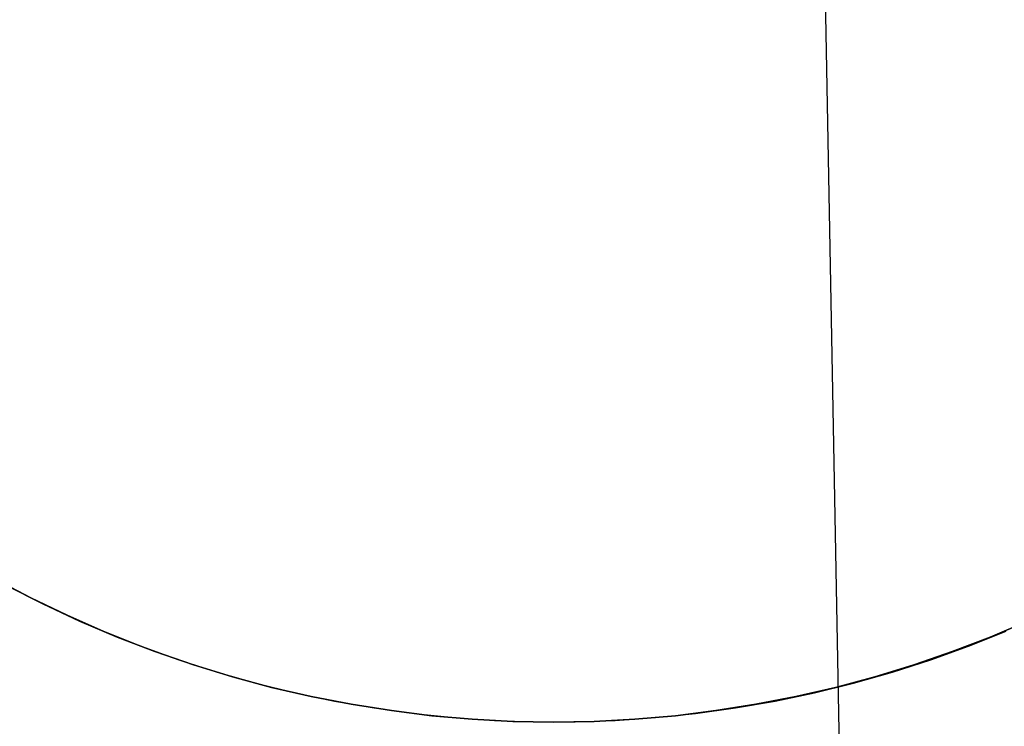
# Model space of a CAD drawing. Header units: millimetres. Extents: x -273 to 273, y -240 to 302.
# Tile 161 of 256: x 159 to 170, y -166 to -158. Entities that reach past the tile are written whole.
import ezdxf

# ---------------------------------------------------------------- set-up
doc = ezdxf.new("R2010")
doc.units = ezdxf.units.MM
doc.header["$MEASUREMENT"] = 0
doc.layers.add('IGES level 1', color=7, linetype='Continuous', true_color=0x3e413d)
doc.layers.add('IGES level 2', color=7, linetype='Continuous', true_color=0x008000)

msp = doc.modelspace()

# ---------------------------------------------------------------- linework, layer by layer
at = {"layer": 'IGES level 1'}
for p, q in [((158.383, -164.379, 416.61), (158.781, -164.587, 416.61)), ((158.514, -164.453, 418.058), (158.917, -164.659, 418.088)), ((158.917, -164.659, 414.685), (158.514, -164.453, 414.655)), ((158.514, -164.453, 414.655), (158.917, -164.659, 414.686)), ((158.917, -164.659, 418.089), (158.514, -164.453, 418.058)), ((158.781, -164.587, 416.61), (159.185, -164.782, 416.61)), ((158.917, -164.659, 418.088), (159.328, -164.85, 418.119)), ((159.328, -164.85, 414.716), (158.917, -164.659, 414.685)), ((158.917, -164.659, 414.686), (159.328, -164.85, 414.716)), ((159.328, -164.85, 418.119), (158.917, -164.659, 418.089)), ((159.185, -164.782, 416.61), (159.596, -164.963, 416.61)), ((159.328, -164.85, 418.119), (159.745, -165.028, 418.15)), ((159.745, -165.028, 414.747), (159.328, -164.85, 414.716)), ((159.328, -164.85, 414.716), (159.745, -165.028, 414.747)), ((159.745, -165.028, 418.15), (159.328, -164.85, 418.119)), ((169.473, -165.028, 418.797), (169.89, -164.85, 418.822)), ((169.89, -164.85, 415.417), (169.473, -165.028, 415.393)), ((169.473, -165.028, 415.393), (169.89, -164.85, 415.418)), ((169.89, -164.85, 418.823), (169.473, -165.028, 418.798)), ((159.596, -164.963, 416.61), (160.013, -165.129, 416.61)), ((169.232, -165.129, 416.61), (169.649, -164.963, 416.61)), ((159.745, -165.028, 418.15), (160.168, -165.19, 418.181)), ((160.168, -165.19, 414.778), (159.745, -165.028, 414.747)), ((159.745, -165.028, 414.747), (160.168, -165.19, 414.778)), ((160.168, -165.19, 418.181), (159.745, -165.028, 418.15)), ((169.049, -165.19, 418.772), (169.473, -165.028, 418.797)), ((169.473, -165.028, 415.393), (169.049, -165.19, 415.367)), ((169.049, -165.19, 415.368), (169.473, -165.028, 415.393)), ((169.473, -165.028, 418.798), (169.049, -165.19, 418.772)), ((160.013, -165.129, 416.61), (160.435, -165.281, 416.61)), ((168.81, -165.281, 416.61), (169.232, -165.129, 416.61)), ((160.168, -165.19, 418.181), (160.596, -165.338, 418.212)), ((160.596, -165.338, 414.809), (160.168, -165.19, 414.778)), ((160.168, -165.19, 414.778), (160.596, -165.338, 414.809)), ((160.596, -165.338, 418.212), (160.168, -165.19, 418.181)), ((160.435, -165.281, 416.61), (160.862, -165.418, 416.61)), ((168.383, -165.418, 416.61), (168.81, -165.281, 416.61)), ((169.049, -165.19, 418.772), (168.62, -165.338, 418.746)), ((168.621, -165.338, 418.746), (169.049, -165.19, 418.772)), ((169.049, -165.19, 415.367), (168.621, -165.338, 415.341)), ((168.621, -165.338, 415.342), (169.049, -165.19, 415.368)), ((160.596, -165.338, 418.212), (161.03, -165.47, 418.243)), ((161.03, -165.47, 414.84), (160.596, -165.338, 414.809)), ((160.596, -165.338, 414.809), (161.03, -165.47, 414.84)), ((161.03, -165.47, 418.243), (160.596, -165.338, 418.212)), ((168.187, -165.47, 418.719), (168.621, -165.338, 418.746)), ((168.621, -165.338, 415.341), (168.187, -165.47, 415.315)), ((168.187, -165.47, 415.315), (168.621, -165.338, 415.342)), ((168.62, -165.338, 418.746), (168.187, -165.47, 418.72)), ((160.862, -165.418, 416.61), (161.294, -165.54, 416.61)), ((161.03, -165.47, 418.243), (161.467, -165.588, 418.274)), ((161.467, -165.588, 414.871), (161.03, -165.47, 414.84)), ((161.03, -165.47, 414.84), (161.467, -165.588, 414.871)), ((161.467, -165.588, 418.274), (161.03, -165.47, 418.243)), ((167.749, -165.588, 418.692), (168.187, -165.47, 418.719)), ((168.187, -165.47, 415.315), (167.749, -165.588, 415.288)), ((167.749, -165.588, 415.288), (168.187, -165.47, 415.315)), ((168.187, -165.47, 418.72), (167.749, -165.588, 418.693)), ((167.951, -165.54, 416.61), (168.383, -165.418, 416.61)), ((161.294, -165.54, 416.61), (161.73, -165.648, 416.61)), ((161.467, -165.588, 418.274), (161.909, -165.69, 418.305)), ((161.909, -165.69, 414.902), (161.467, -165.588, 414.871)), ((161.467, -165.588, 414.871), (161.909, -165.69, 414.902)), ((161.909, -165.69, 418.305), (161.467, -165.588, 418.274)), ((167.307, -165.69, 418.665), (167.749, -165.588, 418.692)), ((167.749, -165.588, 415.288), (167.307, -165.69, 415.26)), ((167.307, -165.69, 415.26), (167.749, -165.588, 415.288)), ((167.749, -165.588, 418.693), (167.307, -165.69, 418.665)), ((167.515, -165.648, 416.61), (167.951, -165.54, 416.61)), ((161.73, -165.648, 416.61), (162.169, -165.74, 416.61)), ((161.909, -165.69, 418.305), (162.353, -165.776, 418.336)), ((162.353, -165.776, 414.933), (161.909, -165.69, 414.902)), ((161.909, -165.69, 414.902), (162.353, -165.776, 414.933)), ((162.353, -165.776, 418.336), (161.909, -165.69, 418.305)), ((166.862, -165.776, 418.636), (167.307, -165.69, 418.665)), ((167.307, -165.69, 415.26), (166.862, -165.776, 415.232)), ((166.862, -165.776, 415.232), (167.307, -165.69, 415.26)), ((167.307, -165.69, 418.665), (166.862, -165.776, 418.637)), ((167.076, -165.74, 416.61), (167.515, -165.648, 416.61)), ((162.169, -165.74, 416.61), (162.611, -165.817, 416.61)), ((162.353, -165.776, 418.336), (162.801, -165.847, 418.367)), ((162.801, -165.847, 414.964), (162.353, -165.776, 414.933)), ((162.353, -165.776, 414.933), (162.801, -165.847, 414.964)), ((162.801, -165.847, 418.368), (162.353, -165.776, 418.336)), ((162.611, -165.817, 416.61), (163.055, -165.879, 416.61)), ((166.189, -165.879, 416.61), (166.634, -165.817, 416.61)), ((166.415, -165.847, 418.608), (166.862, -165.776, 418.636)), ((166.862, -165.776, 415.232), (166.415, -165.847, 415.204)), ((166.415, -165.847, 415.204), (166.862, -165.776, 415.232)), ((166.862, -165.776, 418.637), (166.415, -165.847, 418.608)), ((166.634, -165.817, 416.61), (167.076, -165.74, 416.61)), ((162.801, -165.847, 418.367), (163.251, -165.903, 418.398)), ((163.251, -165.903, 414.994), (162.801, -165.847, 414.964)), ((162.801, -165.847, 414.964), (163.251, -165.903, 414.995)), ((163.251, -165.903, 418.398), (162.801, -165.847, 418.368)), ((163.055, -165.879, 416.61), (163.502, -165.925, 416.61)), ((163.251, -165.903, 418.398), (163.702, -165.942, 418.429)), ((163.702, -165.942, 415.025), (163.251, -165.903, 414.994)), ((163.251, -165.903, 414.995), (163.702, -165.942, 415.025)), ((163.702, -165.942, 418.429), (163.251, -165.903, 418.398)), ((163.502, -165.925, 416.61), (163.949, -165.956, 416.61)), ((163.702, -165.942, 418.429), (164.155, -165.966, 418.459)), ((164.155, -165.966, 415.056), (163.702, -165.942, 415.025)), ((163.702, -165.942, 415.025), (164.155, -165.966, 415.056)), ((164.155, -165.966, 418.46), (163.702, -165.942, 418.429)), ((165.061, -165.966, 418.52), (165.513, -165.942, 418.549)), ((165.513, -165.942, 415.145), (165.061, -165.966, 415.116)), ((165.061, -165.966, 415.116), (165.513, -165.942, 415.146)), ((165.513, -165.942, 418.55), (165.061, -165.966, 418.52)), ((165.295, -165.956, 416.61), (165.743, -165.925, 416.61)), ((165.513, -165.942, 418.549), (165.965, -165.903, 418.579)), ((165.965, -165.903, 415.175), (165.513, -165.942, 415.145)), ((165.513, -165.942, 415.146), (165.965, -165.903, 415.175)), ((165.965, -165.903, 418.579), (165.513, -165.942, 418.55)), ((165.743, -165.925, 416.61), (166.189, -165.879, 416.61)), ((165.965, -165.903, 418.579), (166.415, -165.847, 418.608)), ((166.415, -165.847, 415.204), (165.965, -165.903, 415.175)), ((165.965, -165.903, 415.175), (166.415, -165.847, 415.204)), ((166.415, -165.847, 418.608), (165.965, -165.903, 418.579)), ((163.949, -165.956, 416.61), (164.398, -165.972, 416.61)), ((164.155, -165.966, 418.459), (164.608, -165.974, 418.49)), ((164.608, -165.974, 415.086), (164.155, -165.966, 415.056)), ((164.155, -165.966, 415.056), (164.608, -165.974, 415.086)), ((164.608, -165.974, 418.49), (164.155, -165.966, 418.46)), ((164.398, -165.972, 416.61), (164.847, -165.972, 416.61)), ((164.608, -165.974, 418.49), (165.061, -165.966, 418.52)), ((165.061, -165.966, 415.116), (164.608, -165.974, 415.086)), ((164.608, -165.974, 415.086), (165.061, -165.966, 415.116)), ((165.061, -165.966, 418.52), (164.608, -165.974, 418.49)), ((164.622, -165.974, 415.087), (164.622, -165.974, 418.491)), ((164.847, -165.972, 416.61), (165.295, -165.956, 416.61))]:
    msp.add_line(p, q, dxfattribs=at)
at = {"layer": 'IGES level 2', "color": 31, "true_color": 0xfabe47}
msp.add_line((167.341, -142.215, 480.123), (167.808, -167.249, 480.415), dxfattribs=at)

doc.saveas('drawing.dxf')
